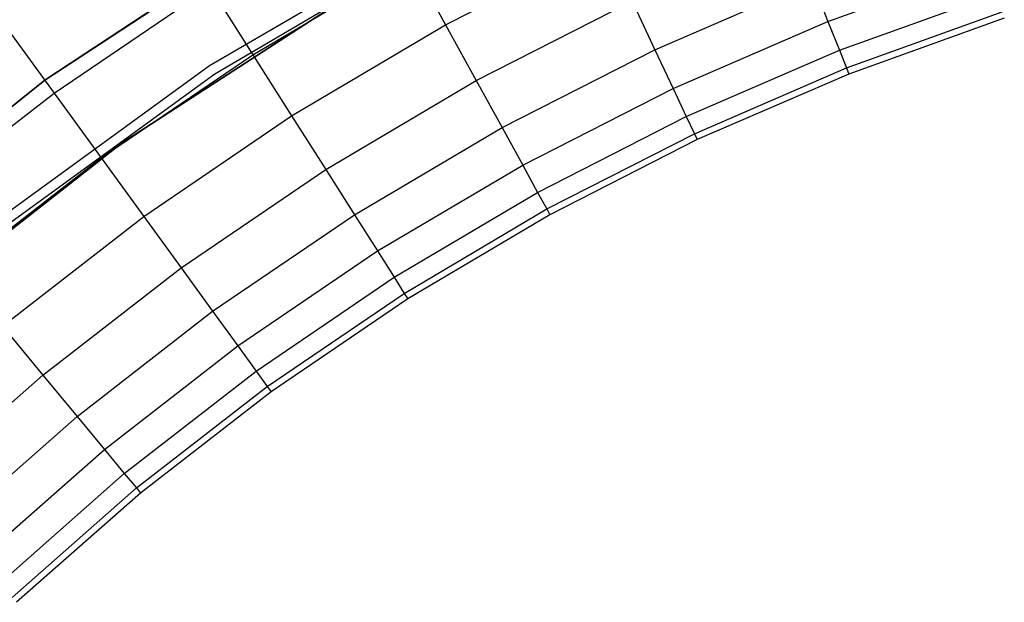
# Model space of a CAD drawing. Extents: x 0.1 to 23.7, y -11.8 to 11.8.
# Tile 18 of 56: x 5.9 to 9.2, y 6.4 to 8.4. Entities that reach past the tile are written whole.
import ezdxf

# ---------------------------------------------------------------- set-up
doc = ezdxf.new("R2010")
doc.units = 0
doc.header["$MEASUREMENT"] = 0
doc.layers.get('0').update_dxf_attribs({"color": 13, "linetype": 'CONTINUOUS'})

# ---------------------------------------------------------------- blocks, each defined once
blk = doc.blocks.new('NIKKI_ROUND_LED_L_60W_2_ST')
at = {"color": 0}
for p, q in [((7.3551, 8.7151, 3.8202), (6.5353, 8.233, 3.8202)), ((7.3551, 8.7151, 3.8202), (6.5353, 8.233, 3.8202)), ((7.3551, 8.7151, 2.5603), (6.5353, 8.233, 2.5603)), ((7.3551, 8.7151, 2.5603), (6.5353, 8.233, 2.5603)), ((5.9823, 8.1851, 2.2156), (6.74, 8.6852, 2.2156)), ((6.74, 8.6852, 2.0188), (5.9823, 8.1851, 2.0188)), ((6.74, 8.6852, 2.0188), (5.9823, 8.1851, 2.0188)), ((5.9823, 8.1851, 2.2156), (6.74, 8.6852, 2.2156)), ((6.5526, 8.2066, 3.8202), (7.3697, 8.6872, 3.8202)), ((6.5526, 8.2066, 3.8202), (7.3697, 8.6872, 3.8202)), ((6.5526, 8.2066, 2.5603), (7.3697, 8.6872, 2.5603)), ((6.5526, 8.2066, 2.5603), (7.3697, 8.6872, 2.5603)), ((7.3271, 8.3711, 0.7336), (7.8618, 8.6435, 0.7336)), ((7.3271, 8.3711, 0.7336), (7.8618, 8.6435, 0.7336)), ((6.6804, 8.2707, 0.5246), (7.21, 8.584, 0.5246)), ((6.6804, 8.2707, 0.5246), (7.21, 8.584, 0.5246)), ((7.21, 8.584, 0.5246), (7.3271, 8.3711, 0.7336)), ((7.21, 8.584, 0.5246), (7.3271, 8.3711, 0.7336)), ((8.6102, 8.3828, 1.5243), (9.1431, 8.5747, 1.5243)), ((8.6102, 8.3828, 1.5243), (9.1431, 8.5747, 1.5243)), ((6.0137, 8.1419, 0.3495), (6.5366, 8.4973, 0.3495)), ((6.0137, 8.1419, 0.3495), (6.5366, 8.4973, 0.3495)), ((6.5366, 8.4973, 0.3495), (6.6804, 8.2707, 0.5246)), ((6.5366, 8.4973, 0.3495), (6.6804, 8.2707, 0.5246)), ((8.0292, 8.2877, 1.2378), (8.5573, 8.5162, 1.2378)), ((8.0292, 8.2877, 1.2378), (8.5573, 8.5162, 1.2378)), ((8.5573, 8.5162, 1.2378), (8.6102, 8.3828, 1.5243)), ((8.5573, 8.5162, 1.2378), (8.6102, 8.3828, 1.5243)), ((8.6486, 8.2856, 1.8272), (9.1754, 8.4752, 1.8272)), ((8.6486, 8.2856, 1.8272), (9.1754, 8.4752, 1.8272)), ((6.2421, 7.975, 2.7178), (6.9692, 8.4465, 2.7178)), ((6.9692, 8.4465, 2.6784), (6.2421, 7.975, 2.6784)), ((6.2421, 7.975, 2.7178), (6.9692, 8.4465, 2.7178)), ((6.9692, 8.4465, 2.6784), (6.2421, 7.975, 2.6784)), ((7.4298, 8.1842, 0.9727), (7.9526, 8.4505, 0.9727)), ((7.4298, 8.1842, 0.9727), (7.9526, 8.4505, 0.9727)), ((7.9526, 8.4505, 0.9727), (8.0292, 8.2877, 1.2378)), ((7.9526, 8.4505, 0.9727), (8.0292, 8.2877, 1.2378)), ((8.6721, 8.2264, 2.1413), (9.1951, 8.4146, 2.1413)), ((8.6721, 8.2264, 2.1413), (9.1951, 8.4146, 2.1413)), ((9.2018, 8.3939, 2.461), (8.6801, 8.2061, 2.461)), ((9.2018, 8.3939, 2.461), (8.6801, 8.2061, 2.461)), ((5.8438, 8.3758, 0.2112), (6.0137, 8.1419, 0.3495)), ((5.8438, 8.3758, 0.2112), (6.0137, 8.1419, 0.3495)), ((6.8105, 8.0656, 0.7336), (7.3271, 8.3711, 0.7336)), ((6.8105, 8.0656, 0.7336), (7.3271, 8.3711, 0.7336)), ((7.3271, 8.3711, 0.7336), (7.4298, 8.1842, 0.9727)), ((7.3271, 8.3711, 0.7336), (7.4298, 8.1842, 0.9727)), ((8.0903, 8.1579, 1.5243), (8.6102, 8.3828, 1.5243)), ((8.0903, 8.1579, 1.5243), (8.6102, 8.3828, 1.5243)), ((8.6102, 8.3828, 1.5243), (8.6486, 8.2856, 1.8272)), ((8.6102, 8.3828, 1.5243), (8.6486, 8.2856, 1.8272)), ((6.1714, 7.9248, 0.5246), (6.6804, 8.2707, 0.5246)), ((6.1714, 7.9248, 0.5246), (6.6804, 8.2707, 0.5246)), ((6.6804, 8.2707, 0.5246), (6.8105, 8.0656, 0.7336)), ((6.6804, 8.2707, 0.5246), (6.8105, 8.0656, 0.7336)), ((7.5166, 8.0265, 1.2378), (8.0292, 8.2877, 1.2378)), ((7.5166, 8.0265, 1.2378), (8.0292, 8.2877, 1.2378)), ((8.0292, 8.2877, 1.2378), (8.0903, 8.1579, 1.5243)), ((8.0292, 8.2877, 1.2378), (8.0903, 8.1579, 1.5243)), ((8.1348, 8.0633, 1.8272), (8.6486, 8.2856, 1.8272)), ((8.1348, 8.0633, 1.8272), (8.6486, 8.2856, 1.8272)), ((8.6486, 8.2856, 1.8272), (8.6721, 8.2264, 2.1413)), ((8.6486, 8.2856, 1.8272), (8.6721, 8.2264, 2.1413)), ((6.5353, 8.233, 3.8202), (5.7659, 7.674, 3.8202)), ((6.5353, 8.233, 3.8202), (5.7659, 7.674, 3.8202)), ((6.5353, 8.233, 2.5603), (5.7659, 7.674, 2.5603)), ((6.5353, 8.233, 2.5603), (5.7659, 7.674, 2.5603)), ((6.5353, 8.233, 3.8202), (6.5353, 8.233, 2.5603)), ((6.5353, 8.233, 3.8202), (6.5353, 8.233, 2.5603)), ((5.7856, 7.6494, 3.8202), (6.5526, 8.2066, 3.8202)), ((5.7856, 7.6494, 3.8202), (6.5526, 8.2066, 3.8202)), ((5.7856, 7.6494, 2.5603), (6.5526, 8.2066, 2.5603)), ((5.7856, 7.6494, 2.5603), (6.5526, 8.2066, 2.5603)), ((6.5526, 8.2066, 3.8202), (6.5526, 8.2066, 2.5603)), ((6.5526, 8.2066, 3.8202), (6.5526, 8.2066, 2.5603)), ((8.162, 8.0056, 2.1413), (8.6721, 8.2264, 2.1413)), ((8.162, 8.0056, 2.1413), (8.6721, 8.2264, 2.1413)), ((8.6801, 8.2061, 2.461), (8.1713, 7.9859, 2.461)), ((8.6801, 8.2061, 2.461), (8.1713, 7.9859, 2.461)), ((8.6721, 8.2264, 2.1413), (8.6801, 8.2061, 2.461)), ((8.6721, 8.2264, 2.1413), (8.6801, 8.2061, 2.461)), ((5.2726, 7.6191, 2.2156), (5.9823, 8.1851, 2.2156)), ((5.9823, 8.1851, 2.0188), (5.2726, 7.6191, 2.0188)), ((5.9823, 8.1851, 2.0188), (5.2726, 7.6191, 2.0188)), ((5.2726, 7.6191, 2.2156), (5.9823, 8.1851, 2.2156)), ((5.9823, 8.1851, 2.0188), (5.9823, 8.1851, 2.2156)), ((5.9823, 8.1851, 2.0188), (5.9823, 8.1851, 2.2156)), ((6.9248, 7.8855, 0.9727), (7.4298, 8.1842, 0.9727)), ((6.9248, 7.8855, 0.9727), (7.4298, 8.1842, 0.9727)), ((7.4298, 8.1842, 0.9727), (7.5166, 8.0265, 1.2378)), ((7.4298, 8.1842, 0.9727), (7.5166, 8.0265, 1.2378)), ((5.5141, 7.7544, 0.3495), (6.0137, 8.1419, 0.3495)), ((5.5141, 7.7544, 0.3495), (6.0137, 8.1419, 0.3495)), ((6.0137, 8.1419, 0.3495), (6.1714, 7.9248, 0.5246)), ((6.0137, 8.1419, 0.3495), (6.1714, 7.9248, 0.5246)), ((7.5857, 7.9007, 1.5243), (8.0903, 8.1579, 1.5243)), ((7.5857, 7.9007, 1.5243), (8.0903, 8.1579, 1.5243)), ((8.0903, 8.1579, 1.5243), (8.1348, 8.0633, 1.8272)), ((8.0903, 8.1579, 1.5243), (8.1348, 8.0633, 1.8272)), ((6.3142, 7.7283, 0.7336), (6.8105, 8.0656, 0.7336)), ((6.3142, 7.7283, 0.7336), (6.8105, 8.0656, 0.7336)), ((6.8105, 8.0656, 0.7336), (6.9248, 7.8855, 0.9727)), ((6.8105, 8.0656, 0.7336), (6.9248, 7.8855, 0.9727)), ((7.636, 7.8091, 1.8272), (8.1348, 8.0633, 1.8272)), ((7.636, 7.8091, 1.8272), (8.1348, 8.0633, 1.8272)), ((8.1348, 8.0633, 1.8272), (8.162, 8.0056, 2.1413)), ((8.1348, 8.0633, 1.8272), (8.162, 8.0056, 2.1413)), ((7.0213, 7.7336, 1.2378), (7.5166, 8.0265, 1.2378)), ((7.0213, 7.7336, 1.2378), (7.5166, 8.0265, 1.2378)), ((7.5166, 8.0265, 1.2378), (7.5857, 7.9007, 1.5243)), ((7.5166, 8.0265, 1.2378), (7.5857, 7.9007, 1.5243)), ((7.6667, 7.7533, 2.1413), (8.162, 8.0056, 2.1413)), ((7.6667, 7.7533, 2.1413), (8.162, 8.0056, 2.1413)), ((8.162, 8.0056, 2.1413), (8.1713, 7.9859, 2.461)), ((8.162, 8.0056, 2.1413), (8.1713, 7.9859, 2.461)), ((5.5595, 7.4412, 2.7178), (6.2421, 7.975, 2.7178)), ((6.2421, 7.975, 2.6784), (5.5595, 7.4412, 2.6784)), ((5.5595, 7.4412, 2.7178), (6.2421, 7.975, 2.7178)), ((6.2421, 7.975, 2.6784), (5.5595, 7.4412, 2.6784)), ((6.2421, 7.975, 2.7178), (6.2421, 7.975, 2.6784)), ((6.2421, 7.975, 2.7178), (6.2421, 7.975, 2.6784)), ((8.1713, 7.9859, 2.461), (7.6772, 7.7342, 2.461)), ((8.1713, 7.9859, 2.461), (7.6772, 7.7342, 2.461)), ((5.6852, 7.5477, 0.5246), (6.1714, 7.9248, 0.5246)), ((5.6852, 7.5477, 0.5246), (6.1714, 7.9248, 0.5246)), ((6.1714, 7.9248, 0.5246), (6.3142, 7.7283, 0.7336)), ((6.1714, 7.9248, 0.5246), (6.3142, 7.7283, 0.7336)), ((7.0982, 7.6124, 1.5243), (7.5857, 7.9007, 1.5243)), ((7.0982, 7.6124, 1.5243), (7.5857, 7.9007, 1.5243)), ((7.5857, 7.9007, 1.5243), (7.636, 7.8091, 1.8272)), ((7.5857, 7.9007, 1.5243), (7.636, 7.8091, 1.8272)), ((6.4396, 7.5557, 0.9727), (6.9248, 7.8855, 0.9727)), ((6.4396, 7.5557, 0.9727), (6.9248, 7.8855, 0.9727)), ((6.9248, 7.8855, 0.9727), (7.0213, 7.7336, 1.2378)), ((6.9248, 7.8855, 0.9727), (7.0213, 7.7336, 1.2378)), ((7.1542, 7.5241, 1.8272), (7.636, 7.8091, 1.8272)), ((7.1542, 7.5241, 1.8272), (7.636, 7.8091, 1.8272)), ((7.636, 7.8091, 1.8272), (7.6667, 7.7533, 2.1413)), ((7.636, 7.8091, 1.8272), (7.6667, 7.7533, 2.1413)), ((6.5454, 7.4101, 1.2378), (7.0213, 7.7336, 1.2378)), ((6.5454, 7.4101, 1.2378), (7.0213, 7.7336, 1.2378)), ((7.0213, 7.7336, 1.2378), (7.0982, 7.6124, 1.5243)), ((7.0213, 7.7336, 1.2378), (7.0982, 7.6124, 1.5243)), ((7.1883, 7.4703, 2.1413), (7.6667, 7.7533, 2.1413)), ((7.1883, 7.4703, 2.1413), (7.6667, 7.7533, 2.1413)), ((7.6772, 7.7342, 2.461), (7.2, 7.4519, 2.461)), ((7.6772, 7.7342, 2.461), (7.2, 7.4519, 2.461)), ((7.6667, 7.7533, 2.1413), (7.6772, 7.7342, 2.461)), ((7.6667, 7.7533, 2.1413), (7.6772, 7.7342, 2.461)), ((5.84, 7.3605, 0.7336), (6.3142, 7.7283, 0.7336)), ((5.84, 7.3605, 0.7336), (6.3142, 7.7283, 0.7336)), ((6.3142, 7.7283, 0.7336), (6.4396, 7.5557, 0.9727)), ((6.3142, 7.7283, 0.7336), (6.4396, 7.5557, 0.9727)), ((6.6297, 7.294, 1.5243), (7.0982, 7.6124, 1.5243)), ((6.6297, 7.294, 1.5243), (7.0982, 7.6124, 1.5243)), ((7.0982, 7.6124, 1.5243), (7.1542, 7.5241, 1.8272)), ((7.0982, 7.6124, 1.5243), (7.1542, 7.5241, 1.8272)), ((5.976, 7.1961, 0.9727), (6.4396, 7.5557, 0.9727)), ((5.976, 7.1961, 0.9727), (6.4396, 7.5557, 0.9727)), ((6.4396, 7.5557, 0.9727), (6.5454, 7.4101, 1.2378)), ((6.4396, 7.5557, 0.9727), (6.5454, 7.4101, 1.2378)), ((6.6911, 7.2095, 1.8272), (7.1542, 7.5241, 1.8272)), ((6.6911, 7.2095, 1.8272), (7.1542, 7.5241, 1.8272)), ((7.1542, 7.5241, 1.8272), (7.1883, 7.4703, 2.1413)), ((7.1542, 7.5241, 1.8272), (7.1883, 7.4703, 2.1413)), ((6.7286, 7.1579, 2.1413), (7.1883, 7.4703, 2.1413)), ((6.7286, 7.1579, 2.1413), (7.1883, 7.4703, 2.1413)), ((7.1883, 7.4703, 2.1413), (7.2, 7.4519, 2.461)), ((7.1883, 7.4703, 2.1413), (7.2, 7.4519, 2.461)), ((7.2, 7.4519, 2.461), (6.7414, 7.1403, 2.461)), ((7.2, 7.4519, 2.461), (6.7414, 7.1403, 2.461)), ((6.0907, 7.0575, 1.2378), (6.5454, 7.4101, 1.2378)), ((6.0907, 7.0575, 1.2378), (6.5454, 7.4101, 1.2378)), ((6.5454, 7.4101, 1.2378), (6.6297, 7.294, 1.5243)), ((6.5454, 7.4101, 1.2378), (6.6297, 7.294, 1.5243)), ((5.84, 7.3605, 0.7336), (5.976, 7.1961, 0.9727)), ((5.84, 7.3605, 0.7336), (5.976, 7.1961, 0.9727)), ((6.1822, 6.9469, 1.5243), (6.6297, 7.294, 1.5243)), ((6.1822, 6.9469, 1.5243), (6.6297, 7.294, 1.5243)), ((6.6297, 7.294, 1.5243), (6.6911, 7.2095, 1.8272)), ((6.6297, 7.294, 1.5243), (6.6911, 7.2095, 1.8272)), ((6.2488, 6.8664, 1.8272), (6.6911, 7.2095, 1.8272)), ((6.2488, 6.8664, 1.8272), (6.6911, 7.2095, 1.8272)), ((6.6911, 7.2095, 1.8272), (6.7286, 7.1579, 2.1413)), ((6.6911, 7.2095, 1.8272), (6.7286, 7.1579, 2.1413)), ((5.5359, 6.8081, 0.9727), (5.976, 7.1961, 0.9727)), ((5.5359, 6.8081, 0.9727), (5.976, 7.1961, 0.9727)), ((5.976, 7.1961, 0.9727), (6.0907, 7.0575, 1.2378)), ((5.976, 7.1961, 0.9727), (6.0907, 7.0575, 1.2378)), ((6.2894, 6.8173, 2.1413), (6.7286, 7.1579, 2.1413)), ((6.2894, 6.8173, 2.1413), (6.7286, 7.1579, 2.1413)), ((6.7414, 7.1403, 2.461), (6.3033, 6.8004, 2.461)), ((6.7414, 7.1403, 2.461), (6.3033, 6.8004, 2.461)), ((6.7286, 7.1579, 2.1413), (6.7414, 7.1403, 2.461)), ((6.7286, 7.1579, 2.1413), (6.7414, 7.1403, 2.461)), ((5.6591, 6.6769, 1.2378), (6.0907, 7.0575, 1.2378)), ((5.6591, 6.6769, 1.2378), (6.0907, 7.0575, 1.2378)), ((6.0907, 7.0575, 1.2378), (6.1822, 6.9469, 1.5243)), ((6.0907, 7.0575, 1.2378), (6.1822, 6.9469, 1.5243)), ((5.7573, 6.5723, 1.5243), (6.1822, 6.9469, 1.5243)), ((5.7573, 6.5723, 1.5243), (6.1822, 6.9469, 1.5243)), ((6.1822, 6.9469, 1.5243), (6.2488, 6.8664, 1.8272)), ((6.1822, 6.9469, 1.5243), (6.2488, 6.8664, 1.8272)), ((5.8289, 6.4961, 1.8272), (6.2488, 6.8664, 1.8272)), ((5.8289, 6.4961, 1.8272), (6.2488, 6.8664, 1.8272)), ((6.2488, 6.8664, 1.8272), (6.2894, 6.8173, 2.1413)), ((6.2488, 6.8664, 1.8272), (6.2894, 6.8173, 2.1413)), ((5.8725, 6.4497, 2.1413), (6.2894, 6.8173, 2.1413)), ((5.8725, 6.4497, 2.1413), (6.2894, 6.8173, 2.1413)), ((6.2894, 6.8173, 2.1413), (6.3033, 6.8004, 2.461)), ((6.2894, 6.8173, 2.1413), (6.3033, 6.8004, 2.461)), ((6.3033, 6.8004, 2.461), (5.8874, 6.4338, 2.461)), ((6.3033, 6.8004, 2.461), (5.8874, 6.4338, 2.461))]:
    blk.add_line(p, q, dxfattribs=at)

msp = doc.modelspace()

# ---------------------------------------------------------------- block references
at = {"color": 0}
msp.add_blockref('NIKKI_ROUND_LED_L_60W_2_ST', (0, 0), dxfattribs=at)

doc.saveas('drawing.dxf')
